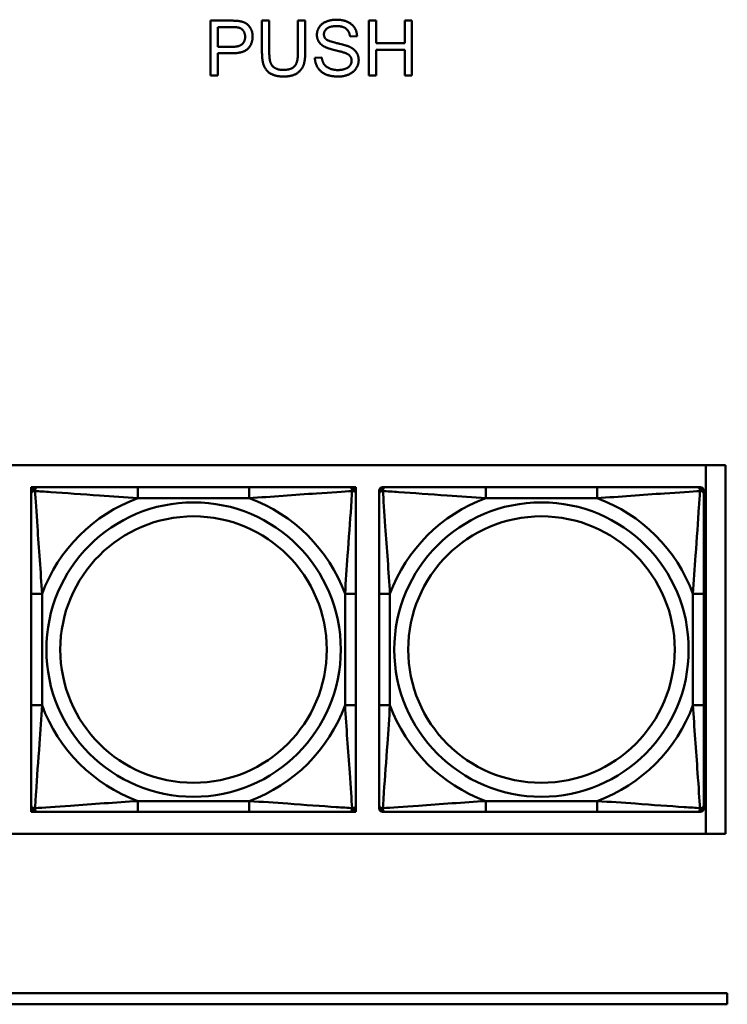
# Model space of a CAD drawing. Header units: inches. Extents: x 9.4 to 55.3, y 0.3 to 33.1.
# Tile 101 of 173: x 30.5 to 31.8, y 14.5 to 16.3. Entities that reach past the tile are written whole.
import ezdxf

# ---------------------------------------------------------------- set-up
doc = ezdxf.new("R2010")
doc.units = ezdxf.units.IN
doc.header["$MEASUREMENT"] = 0
doc.layers.add('Visible Edges(ANSI)', color=7, linetype='Continuous', lineweight=50)
doc.layers.add('Visible Tangent Edges(ANSI)', color=7, linetype='Continuous', lineweight=50)

msp = doc.modelspace()

# ---------------------------------------------------------------- linework, layer by layer
at = {"layer": 'Visible Edges(ANSI)'}
for p, q in [((30.8367, 16.275), (30.8744, 16.275)), ((30.8367, 16.175), (30.8367, 16.275)), ((30.9301, 16.2172), (30.9301, 16.275)), ((30.9301, 16.275), (30.9434, 16.275)), ((30.9434, 16.275), (30.9434, 16.2173)), ((30.9955, 16.2173), (30.9955, 16.275)), ((30.9955, 16.275), (31.0088, 16.275)), ((31.0088, 16.275), (31.0088, 16.2172)), ((31.1246, 16.275), (31.1378, 16.275)), ((31.1246, 16.175), (31.1246, 16.275)), ((31.1378, 16.275), (31.1378, 16.2339)), ((31.1897, 16.2339), (31.1897, 16.275)), ((31.1897, 16.275), (31.2029, 16.275)), ((31.2029, 16.275), (31.2029, 16.175)), ((30.8499, 16.2274), (30.8499, 16.2632)), ((30.8499, 16.2632), (30.8756, 16.2632)), ((31.103, 16.2469), (31.0903, 16.2459)), ((31.1378, 16.2339), (31.1897, 16.2339)), ((30.8758, 16.2274), (30.8499, 16.2274)), ((30.8756, 16.2156), (30.8499, 16.2156)), ((30.8499, 16.2156), (30.8499, 16.175)), ((31.1897, 16.2221), (31.1378, 16.2221)), ((31.1378, 16.2221), (31.1378, 16.175)), ((31.1897, 16.175), (31.1897, 16.2221)), ((31.0263, 16.2071), (31.0388, 16.2082)), ((30.8499, 16.175), (30.8367, 16.175)), ((31.1378, 16.175), (31.1246, 16.175)), ((31.2029, 16.175), (31.1897, 16.175)), ((29.2051, 15.4665), (31.7733, 15.4665)), ((31.7373, 15.4665), (31.7373, 14.796)), ((31.7733, 15.4665), (31.7733, 14.796)), ((30.5103, 15.4262), (30.5162, 15.4262)), ((30.5103, 15.4203), (30.5103, 15.4262)), ((30.5162, 15.4262), (30.5221, 15.4262)), ((30.9067, 15.4262), (30.7044, 15.4262)), ((31.0891, 15.4262), (31.095, 15.4262)), ((31.095, 15.4262), (31.1009, 15.4262)), ((31.1009, 15.4262), (31.1009, 15.4203)), ((31.1492, 15.4262), (31.1551, 15.4262)), ((31.5397, 15.4262), (31.3374, 15.4262)), ((31.722, 15.4262), (31.7279, 15.4262)), ((30.5103, 15.4144), (30.5103, 15.4203)), ((31.1009, 15.4203), (31.1009, 15.4144)), ((31.1433, 15.4144), (31.1433, 15.4203)), ((31.7338, 15.4203), (31.7338, 15.4144)), ((30.5103, 15.2321), (30.5103, 15.0298)), ((31.1009, 15.0298), (31.1009, 15.2321)), ((31.1433, 15.2321), (31.1433, 15.0298)), ((31.7338, 15.0298), (31.7338, 15.2321)), ((30.5103, 14.8415), (30.5103, 14.8474)), ((30.5103, 14.8356), (30.5103, 14.8415)), ((30.5162, 14.8356), (30.5103, 14.8356)), ((30.5221, 14.8356), (30.5162, 14.8356)), ((30.7044, 14.8356), (30.9067, 14.8356)), ((31.095, 14.8356), (31.0891, 14.8356)), ((31.1009, 14.8356), (31.095, 14.8356)), ((31.1009, 14.8474), (31.1009, 14.8415)), ((31.1009, 14.8415), (31.1009, 14.8356)), ((31.1433, 14.8415), (31.1433, 14.8474)), ((31.1551, 14.8356), (31.1492, 14.8356)), ((31.3374, 14.8356), (31.5397, 14.8356)), ((31.7279, 14.8356), (31.722, 14.8356)), ((31.7338, 14.8474), (31.7338, 14.8415)), ((31.7733, 14.796), (29.2051, 14.796)), ((24.3296, 14.5056), (31.7766, 14.5056)), ((31.7766, 14.5056), (31.7766, 14.4856)), ((31.7766, 14.4856), (24.3296, 14.4856))]:
    msp.add_line(p, q, dxfattribs=at)
for centre, radius, start, end in [((30.5162, 15.4203), 0.00591, 90, 180), ((30.5221, 15.4144), 0.0118, 90, 180), ((31.0891, 15.4144), 0.0118, 0, 90), ((31.095, 15.4203), 0.00591, 0, 90), ((31.1492, 15.4203), 0.00591, 90, 180), ((31.1551, 15.4144), 0.0118, 90, 180), ((31.722, 15.4144), 0.0118, 0, 90), ((31.7279, 15.4203), 0.00591, 0, 90), ((30.5221, 14.8474), 0.0118, 180, 270), ((30.5162, 14.8415), 0.00591, 180, 270), ((31.0891, 14.8474), 0.0118, 270, 0), ((31.095, 14.8415), 0.00591, 270, 0), ((31.1551, 14.8474), 0.0118, 180, 270), ((31.1492, 14.8415), 0.00591, 180, 270), ((31.722, 14.8474), 0.0118, 270, 0), ((31.7279, 14.8415), 0.00591, 270, 0)]:
    msp.add_arc(centre, radius, start, end, dxfattribs=at)
for points in [[(30.8744, 16.275), (30.8844, 16.275), (30.8897, 16.274)], [(30.8897, 16.274), (30.897, 16.2728), (30.907, 16.2659), (30.9131, 16.2535), (30.9131, 16.246)], [(31.03, 16.2491), (31.03, 16.2568), (31.0387, 16.2699), (31.0552, 16.2767), (31.0653, 16.2767)], [(31.0659, 16.2651), (31.0538, 16.2651), (31.0428, 16.2562), (31.0428, 16.2501)], [(31.0653, 16.2767), (31.0765, 16.2767), (31.0935, 16.2696), (31.1027, 16.2556), (31.103, 16.2469)], [(31.0903, 16.2459), (31.0893, 16.2554), (31.0775, 16.2651), (31.0659, 16.2651)], [(30.8756, 16.2632), (30.8845, 16.2632), (30.8879, 16.2623)], [(30.9131, 16.246), (30.9131, 16.2333), (30.8968, 16.2156), (30.8756, 16.2156)], [(30.8994, 16.2456), (30.8994, 16.2369), (30.8887, 16.2274), (30.8758, 16.2274)], [(30.8879, 16.2623), (30.8931, 16.2609), (30.8994, 16.2519), (30.8994, 16.2456)], [(31.0442, 16.2274), (31.0371, 16.2312), (31.03, 16.2423), (31.03, 16.2491)], [(31.0428, 16.2501), (31.0428, 16.2446), (31.0467, 16.2411)], [(31.0467, 16.2411), (31.0506, 16.2377), (31.0829, 16.2304), (31.089, 16.2276)], [(31.089, 16.2276), (31.0977, 16.2236), (31.106, 16.2113), (31.106, 16.2033)], [(30.9697, 16.1733), (30.9557, 16.1733), (30.9377, 16.183), (30.9301, 16.2014), (30.9301, 16.2172)], [(30.9434, 16.2173), (30.9434, 16.2043), (30.9482, 16.192), (30.96, 16.1853), (30.9685, 16.1853)], [(30.9685, 16.1853), (30.9831, 16.1853), (30.9955, 16.1985), (30.9955, 16.2173)], [(31.0088, 16.2172), (31.0088, 16.2021), (31.002, 16.1844), (30.9842, 16.1733), (30.9697, 16.1733)], [(31.0815, 16.2162), (31.0775, 16.2178), (31.0498, 16.2244), (31.0442, 16.2274)], [(31.0932, 16.2021), (31.0932, 16.2068), (31.0878, 16.2139), (31.0815, 16.2162)], [(31.069, 16.1733), (31.0554, 16.1733), (31.0371, 16.1812), (31.0266, 16.1971), (31.0263, 16.2071)], [(31.0388, 16.2082), (31.0397, 16.2007), (31.0462, 16.1911), (31.0598, 16.1851), (31.0684, 16.1851)], [(31.0684, 16.1851), (31.0759, 16.1851), (31.0876, 16.1896), (31.0932, 16.1975), (31.0932, 16.2021)], [(31.106, 16.2033), (31.106, 16.1953), (31.0968, 16.1812), (31.0797, 16.1733), (31.069, 16.1733)]]:
    msp.add_open_spline(points, degree=2, dxfattribs=at)
for points, knots in [([(30.7044, 15.4262), (30.6808, 15.4262), (30.6568, 15.4262), (30.6334, 15.4262), (30.6027, 15.4262), (30.5719, 15.4262), (30.5486, 15.4262), (30.5366, 15.4262), (30.527, 15.4262), (30.5221, 15.4262)], [0.2569537, 0.2569537, 0.2569537, 0.2569537, 0.4371919, 0.4371919, 0.4371919, 0.6739428, 0.6739428, 0.6739428, 0.7963818, 0.7963818, 0.7963818, 0.7963818]), ([(31.0891, 15.4262), (31.0833, 15.4262), (31.0708, 15.4262), (31.0556, 15.4262), (31.0322, 15.4262), (31.0031, 15.4262), (30.974, 15.4262), (30.9518, 15.4262), (30.9291, 15.4262), (30.9067, 15.4262)], [-0.7968224, -0.7968224, -0.7968224, -0.7968224, -0.6514613, -0.6514613, -0.6514613, -0.427691, -0.427691, -0.427691, -0.2569517, -0.2569517, -0.2569517, -0.2569517]), ([(31.3374, 15.4262), (31.3137, 15.4262), (31.2897, 15.4262), (31.2664, 15.4262), (31.2357, 15.4262), (31.2048, 15.4262), (31.1816, 15.4262), (31.1695, 15.4262), (31.1599, 15.4262), (31.1551, 15.4262)], [0.2569537, 0.2569537, 0.2569537, 0.2569537, 0.4371919, 0.4371919, 0.4371919, 0.6739428, 0.6739428, 0.6739428, 0.7963818, 0.7963818, 0.7963818, 0.7963818]), ([(31.722, 15.4262), (31.7163, 15.4262), (31.7038, 15.4262), (31.6885, 15.4262), (31.6651, 15.4262), (31.636, 15.4262), (31.6069, 15.4262), (31.5847, 15.4262), (31.5621, 15.4262), (31.5397, 15.4262)], [-0.7968224, -0.7968224, -0.7968224, -0.7968224, -0.6514613, -0.6514613, -0.6514613, -0.427691, -0.427691, -0.427691, -0.2569517, -0.2569517, -0.2569517, -0.2569517]), ([(30.5103, 15.4144), (30.5103, 15.4086), (30.5103, 15.3962), (30.5103, 15.3809), (30.5103, 15.3575), (30.5103, 15.3284), (30.5103, 15.2993), (30.5103, 15.2771), (30.5103, 15.2545), (30.5103, 15.2321)], [-0.7968224, -0.7968224, -0.7968224, -0.7968224, -0.6514613, -0.6514613, -0.6514613, -0.427691, -0.427691, -0.427691, -0.2569517, -0.2569517, -0.2569517, -0.2569517]), ([(31.1009, 15.2321), (31.1009, 15.2557), (31.1009, 15.2797), (31.1009, 15.3031), (31.1009, 15.3338), (31.1009, 15.3646), (31.1009, 15.3879), (31.1009, 15.3999), (31.1009, 15.4095), (31.1009, 15.4144)], [0.2569537, 0.2569537, 0.2569537, 0.2569537, 0.4371919, 0.4371919, 0.4371919, 0.6739428, 0.6739428, 0.6739428, 0.7963818, 0.7963818, 0.7963818, 0.7963818]), ([(31.1433, 15.4144), (31.1433, 15.4086), (31.1433, 15.3962), (31.1433, 15.3809), (31.1433, 15.3575), (31.1433, 15.3284), (31.1433, 15.2993), (31.1433, 15.2771), (31.1433, 15.2545), (31.1433, 15.2321)], [-0.7968224, -0.7968224, -0.7968224, -0.7968224, -0.6514613, -0.6514613, -0.6514613, -0.427691, -0.427691, -0.427691, -0.2569517, -0.2569517, -0.2569517, -0.2569517]), ([(31.7338, 15.2321), (31.7338, 15.2557), (31.7338, 15.2797), (31.7338, 15.3031), (31.7338, 15.3338), (31.7338, 15.3646), (31.7338, 15.3879), (31.7338, 15.3999), (31.7338, 15.4095), (31.7338, 15.4144)], [0.2569537, 0.2569537, 0.2569537, 0.2569537, 0.4371919, 0.4371919, 0.4371919, 0.6739428, 0.6739428, 0.6739428, 0.7963818, 0.7963818, 0.7963818, 0.7963818]), ([(30.5103, 15.0298), (30.5103, 15.0061), (30.5103, 14.9821), (30.5103, 14.9587), (30.5103, 14.9281), (30.5103, 14.8972), (30.5103, 14.8739), (30.5103, 14.8619), (30.5103, 14.8523), (30.5103, 14.8474)], [0.2569537, 0.2569537, 0.2569537, 0.2569537, 0.4371919, 0.4371919, 0.4371919, 0.6739428, 0.6739428, 0.6739428, 0.7963818, 0.7963818, 0.7963818, 0.7963818]), ([(31.1009, 14.8474), (31.1009, 14.8532), (31.1009, 14.8657), (31.1009, 14.8809), (31.1009, 14.9043), (31.1009, 14.9334), (31.1009, 14.9625), (31.1009, 14.9847), (31.1009, 15.0074), (31.1009, 15.0298)], [-0.7968224, -0.7968224, -0.7968224, -0.7968224, -0.6514613, -0.6514613, -0.6514613, -0.427691, -0.427691, -0.427691, -0.2569517, -0.2569517, -0.2569517, -0.2569517]), ([(31.1433, 15.0298), (31.1433, 15.0061), (31.1433, 14.9821), (31.1433, 14.9587), (31.1433, 14.9281), (31.1433, 14.8972), (31.1433, 14.8739), (31.1433, 14.8619), (31.1433, 14.8523), (31.1433, 14.8474)], [0.2569537, 0.2569537, 0.2569537, 0.2569537, 0.4371919, 0.4371919, 0.4371919, 0.6739428, 0.6739428, 0.6739428, 0.7963818, 0.7963818, 0.7963818, 0.7963818]), ([(31.7338, 14.8474), (31.7338, 14.8532), (31.7338, 14.8657), (31.7338, 14.8809), (31.7338, 14.9043), (31.7338, 14.9334), (31.7338, 14.9625), (31.7338, 14.9847), (31.7338, 15.0074), (31.7338, 15.0298)], [-0.7968224, -0.7968224, -0.7968224, -0.7968224, -0.6514613, -0.6514613, -0.6514613, -0.427691, -0.427691, -0.427691, -0.2569517, -0.2569517, -0.2569517, -0.2569517]), ([(30.5221, 14.8356), (30.5279, 14.8356), (30.5403, 14.8356), (30.5556, 14.8356), (30.579, 14.8356), (30.6081, 14.8356), (30.6372, 14.8356), (30.6594, 14.8356), (30.682, 14.8356), (30.7044, 14.8356)], [-0.7968224, -0.7968224, -0.7968224, -0.7968224, -0.6514613, -0.6514613, -0.6514613, -0.427691, -0.427691, -0.427691, -0.2569517, -0.2569517, -0.2569517, -0.2569517]), ([(30.9067, 14.8356), (30.9304, 14.8356), (30.9544, 14.8356), (30.9777, 14.8356), (31.0084, 14.8356), (31.0393, 14.8356), (31.0625, 14.8356), (31.0746, 14.8356), (31.0842, 14.8356), (31.0891, 14.8356)], [0.2569537, 0.2569537, 0.2569537, 0.2569537, 0.4371919, 0.4371919, 0.4371919, 0.6739428, 0.6739428, 0.6739428, 0.7963818, 0.7963818, 0.7963818, 0.7963818]), ([(31.1551, 14.8356), (31.1608, 14.8356), (31.1733, 14.8356), (31.1885, 14.8356), (31.2119, 14.8356), (31.2411, 14.8356), (31.2701, 14.8356), (31.2923, 14.8356), (31.315, 14.8356), (31.3374, 14.8356)], [-0.7968224, -0.7968224, -0.7968224, -0.7968224, -0.6514613, -0.6514613, -0.6514613, -0.427691, -0.427691, -0.427691, -0.2569517, -0.2569517, -0.2569517, -0.2569517]), ([(31.5397, 14.8356), (31.5633, 14.8356), (31.5873, 14.8356), (31.6107, 14.8356), (31.6414, 14.8356), (31.6722, 14.8356), (31.6955, 14.8356), (31.7075, 14.8356), (31.7171, 14.8356), (31.722, 14.8356)], [0.2569537, 0.2569537, 0.2569537, 0.2569537, 0.4371919, 0.4371919, 0.4371919, 0.6739428, 0.6739428, 0.6739428, 0.7963818, 0.7963818, 0.7963818, 0.7963818])]:
    msp.add_open_spline(points, degree=3, knots=knots, dxfattribs=at)
at = {"layer": 'Visible Tangent Edges(ANSI)'}
for p, q in [((30.7044, 15.4262), (30.7044, 15.4065)), ((30.9067, 15.4262), (30.9067, 15.4065)), ((31.3374, 15.4262), (31.3374, 15.4065)), ((31.5397, 15.4262), (31.5397, 15.4065)), ((30.7044, 15.4065), (30.9067, 15.4065)), ((31.3374, 15.4065), (31.5397, 15.4065)), ((30.5103, 15.2321), (30.53, 15.2321)), ((30.53, 15.0298), (30.53, 15.2321)), ((31.0812, 15.2321), (31.0812, 15.0298)), ((31.1009, 15.2321), (31.0812, 15.2321)), ((31.1433, 15.2321), (31.1629, 15.2321)), ((31.1629, 15.0298), (31.1629, 15.2321)), ((31.7141, 15.2321), (31.7141, 15.0298)), ((31.7338, 15.2321), (31.7141, 15.2321)), ((30.5103, 15.0298), (30.53, 15.0298)), ((31.1009, 15.0298), (31.0812, 15.0298)), ((31.1433, 15.0298), (31.1629, 15.0298)), ((31.7338, 15.0298), (31.7141, 15.0298)), ((30.9067, 14.8553), (30.7044, 14.8553)), ((30.7044, 14.8356), (30.7044, 14.8553)), ((30.9067, 14.8356), (30.9067, 14.8553)), ((31.5397, 14.8553), (31.3374, 14.8553)), ((31.3374, 14.8356), (31.3374, 14.8553)), ((31.5397, 14.8356), (31.5397, 14.8553))]:
    msp.add_line(p, q, dxfattribs=at)
for centre, radius in [((30.8056, 15.1309), 0.2678), ((31.4385, 15.1309), 0.2678), ((30.8056, 15.1309), 0.2424), ((31.4385, 15.1309), 0.2424)]:
    msp.add_circle(centre, radius, dxfattribs=at)
for centre, start, end in [((30.8056, 15.1309), 110.1547, 159.8453), ((30.8056, 15.1309), 20.1547, 69.8453), ((31.4385, 15.1309), 110.1547, 159.8453), ((31.4385, 15.1309), 20.1547, 69.8453), ((30.8056, 15.1309), 200.1547, 249.8453), ((30.8056, 15.1309), 290.1547, 339.8453), ((31.4385, 15.1309), 200.1547, 249.8453), ((31.4385, 15.1309), 290.1547, 339.8453)]:
    msp.add_arc(centre, 0.2936, start, end, dxfattribs=at)
for points, knots in [([(30.5172, 15.4193), (30.5171, 15.4202), (30.5172, 15.4209), (30.5174, 15.4224), (30.5176, 15.423), (30.5181, 15.424), (30.5183, 15.4243), (30.5186, 15.4247), (30.5187, 15.4248), (30.519, 15.4251), (30.5192, 15.4253), (30.5198, 15.4257), (30.5202, 15.4259), (30.5211, 15.4261), (30.5216, 15.4262), (30.5221, 15.4262)], [-0.00023197, -0.00023197, -0.00023197, -0.00023197, 0.00913095, 0.00913095, 0.01983142, 0.01983142, 0.02651922, 0.02651922, 0.02986312, 0.02986312, 0.03521335, 0.03521335, 0.04377373, 0.04377373, 0.0532704, 0.0532704, 0.0532704, 0.0532704]), ([(31.0891, 15.4262), (31.0896, 15.4262), (31.0901, 15.4261), (31.091, 15.4259), (31.0914, 15.4257), (31.0919, 15.4253), (31.0921, 15.4251), (31.0925, 15.4248), (31.0926, 15.4247), (31.0929, 15.4243), (31.0931, 15.424), (31.0935, 15.423), (31.0937, 15.4224), (31.094, 15.4209), (31.094, 15.4202), (31.094, 15.4193)], [-0.0532704, -0.0532704, -0.0532704, -0.0532704, -0.04377373, -0.04377373, -0.03521335, -0.03521335, -0.02986312, -0.02986312, -0.02651922, -0.02651922, -0.01983142, -0.01983142, -0.00913095, -0.00913095, 0.00023197, 0.00023197, 0.00023197, 0.00023197]), ([(31.1501, 15.4193), (31.1501, 15.4202), (31.1501, 15.4209), (31.1504, 15.4224), (31.1506, 15.423), (31.151, 15.424), (31.1512, 15.4243), (31.1515, 15.4247), (31.1516, 15.4248), (31.152, 15.4251), (31.1522, 15.4253), (31.1527, 15.4257), (31.1531, 15.4259), (31.154, 15.4261), (31.1545, 15.4262), (31.1551, 15.4262)], [-0.00023197, -0.00023197, -0.00023197, -0.00023197, 0.00913095, 0.00913095, 0.01983142, 0.01983142, 0.02651922, 0.02651922, 0.02986312, 0.02986312, 0.03521335, 0.03521335, 0.04377373, 0.04377373, 0.0532704, 0.0532704, 0.0532704, 0.0532704]), ([(31.722, 15.4262), (31.7225, 15.4262), (31.723, 15.4261), (31.7239, 15.4259), (31.7243, 15.4257), (31.7249, 15.4253), (31.7251, 15.4251), (31.7254, 15.4248), (31.7255, 15.4247), (31.7258, 15.4243), (31.726, 15.424), (31.7265, 15.423), (31.7267, 15.4224), (31.7269, 15.4209), (31.727, 15.4202), (31.7269, 15.4193)], [-0.0532704, -0.0532704, -0.0532704, -0.0532704, -0.04377373, -0.04377373, -0.03521335, -0.03521335, -0.02986312, -0.02986312, -0.02651922, -0.02651922, -0.01983142, -0.01983142, -0.00913095, -0.00913095, 0.00023197, 0.00023197, 0.00023197, 0.00023197]), ([(30.5103, 15.4144), (30.5103, 15.4149), (30.5104, 15.4154), (30.5106, 15.4163), (30.5108, 15.4167), (30.5112, 15.4173), (30.5114, 15.4175), (30.5117, 15.4178), (30.5118, 15.4179), (30.5122, 15.4182), (30.5125, 15.4184), (30.5135, 15.4189), (30.5141, 15.4191), (30.5156, 15.4193), (30.5163, 15.4194), (30.5172, 15.4193)], [-0.0532704, -0.0532704, -0.0532704, -0.0532704, -0.04377373, -0.04377373, -0.03521335, -0.03521335, -0.02986312, -0.02986312, -0.02651922, -0.02651922, -0.01983142, -0.01983142, -0.00913095, -0.00913095, 0.00023197, 0.00023197, 0.00023197, 0.00023197]), ([(30.5172, 15.4193), (30.5248, 15.4188), (30.5348, 15.4182), (30.5719, 15.4157), (30.6036, 15.4134), (30.6578, 15.4095), (30.6811, 15.4079), (30.7044, 15.4065)], [-0.7478145, -0.7478145, -0.7478145, -0.7478145, -0.6493253, -0.6493253, -0.427691, -0.427691, -0.2569537, -0.2569537, -0.2569537, -0.2569537]), ([(30.53, 15.2321), (30.5276, 15.2725), (30.5243, 15.3149), (30.5197, 15.3806), (30.5181, 15.405), (30.5172, 15.4193)], [0.2569517, 0.2569517, 0.2569517, 0.2569517, 0.5559983, 0.5559983, 0.7482818, 0.7482818, 0.7482818, 0.7482818]), ([(30.9067, 15.4065), (30.9472, 15.4089), (30.9896, 15.4122), (31.0552, 15.4168), (31.0797, 15.4184), (31.094, 15.4193)], [0.2569517, 0.2569517, 0.2569517, 0.2569517, 0.5559983, 0.5559983, 0.7482818, 0.7482818, 0.7482818, 0.7482818]), ([(31.094, 15.4193), (31.0935, 15.4117), (31.0929, 15.4017), (31.0904, 15.3646), (31.0881, 15.3329), (31.0842, 15.2787), (31.0826, 15.2554), (31.0812, 15.2321)], [-0.7478145, -0.7478145, -0.7478145, -0.7478145, -0.6493253, -0.6493253, -0.427691, -0.427691, -0.2569537, -0.2569537, -0.2569537, -0.2569537]), ([(31.094, 15.4193), (31.0948, 15.4194), (31.0956, 15.4193), (31.097, 15.4191), (31.0977, 15.4189), (31.0986, 15.4184), (31.0989, 15.4182), (31.0994, 15.4179), (31.0995, 15.4178), (31.0998, 15.4175), (31.1, 15.4173), (31.1004, 15.4167), (31.1005, 15.4163), (31.1008, 15.4154), (31.1009, 15.4149), (31.1009, 15.4144)], [-0.00023197, -0.00023197, -0.00023197, -0.00023197, 0.00913095, 0.00913095, 0.01983142, 0.01983142, 0.02651922, 0.02651922, 0.02986312, 0.02986312, 0.03521335, 0.03521335, 0.04377373, 0.04377373, 0.0532704, 0.0532704, 0.0532704, 0.0532704]), ([(31.1433, 15.4144), (31.1433, 15.4149), (31.1433, 15.4154), (31.1436, 15.4163), (31.1438, 15.4167), (31.1441, 15.4173), (31.1443, 15.4175), (31.1446, 15.4178), (31.1447, 15.4179), (31.1452, 15.4182), (31.1455, 15.4184), (31.1464, 15.4189), (31.1471, 15.4191), (31.1485, 15.4193), (31.1493, 15.4194), (31.1501, 15.4193)], [-0.0532704, -0.0532704, -0.0532704, -0.0532704, -0.04377373, -0.04377373, -0.03521335, -0.03521335, -0.02986312, -0.02986312, -0.02651922, -0.02651922, -0.01983142, -0.01983142, -0.00913095, -0.00913095, 0.00023197, 0.00023197, 0.00023197, 0.00023197]), ([(31.1501, 15.4193), (31.1578, 15.4188), (31.1678, 15.4182), (31.2048, 15.4157), (31.2365, 15.4134), (31.2908, 15.4095), (31.314, 15.4079), (31.3374, 15.4065)], [-0.7478145, -0.7478145, -0.7478145, -0.7478145, -0.6493253, -0.6493253, -0.427691, -0.427691, -0.2569537, -0.2569537, -0.2569537, -0.2569537]), ([(31.1629, 15.2321), (31.1605, 15.2725), (31.1572, 15.3149), (31.1526, 15.3806), (31.151, 15.405), (31.1501, 15.4193)], [0.2569517, 0.2569517, 0.2569517, 0.2569517, 0.5559983, 0.5559983, 0.7482818, 0.7482818, 0.7482818, 0.7482818]), ([(31.5397, 15.4065), (31.5801, 15.4089), (31.6225, 15.4122), (31.6882, 15.4168), (31.7126, 15.4184), (31.7269, 15.4193)], [0.2569517, 0.2569517, 0.2569517, 0.2569517, 0.5559983, 0.5559983, 0.7482818, 0.7482818, 0.7482818, 0.7482818]), ([(31.7269, 15.4193), (31.7265, 15.4117), (31.7258, 15.4017), (31.7233, 15.3646), (31.7211, 15.3329), (31.7172, 15.2787), (31.7155, 15.2554), (31.7141, 15.2321)], [-0.7478145, -0.7478145, -0.7478145, -0.7478145, -0.6493253, -0.6493253, -0.427691, -0.427691, -0.2569537, -0.2569537, -0.2569537, -0.2569537]), ([(31.7269, 15.4193), (31.7278, 15.4194), (31.7285, 15.4193), (31.73, 15.4191), (31.7307, 15.4189), (31.7316, 15.4184), (31.7319, 15.4182), (31.7323, 15.4179), (31.7324, 15.4178), (31.7327, 15.4175), (31.7329, 15.4173), (31.7333, 15.4167), (31.7335, 15.4163), (31.7337, 15.4154), (31.7338, 15.4149), (31.7338, 15.4144)], [-0.00023197, -0.00023197, -0.00023197, -0.00023197, 0.00913095, 0.00913095, 0.01983142, 0.01983142, 0.02651922, 0.02651922, 0.02986312, 0.02986312, 0.03521335, 0.03521335, 0.04377373, 0.04377373, 0.0532704, 0.0532704, 0.0532704, 0.0532704]), ([(30.5172, 14.8425), (30.5177, 14.8501), (30.5183, 14.8602), (30.5208, 14.8972), (30.5231, 14.9289), (30.527, 14.9832), (30.5286, 15.0064), (30.53, 15.0298)], [-0.7478145, -0.7478145, -0.7478145, -0.7478145, -0.6493253, -0.6493253, -0.427691, -0.427691, -0.2569537, -0.2569537, -0.2569537, -0.2569537]), ([(31.0812, 15.0298), (31.0836, 14.9893), (31.0869, 14.9469), (31.0915, 14.8813), (31.0931, 14.8568), (31.094, 14.8425)], [0.2569517, 0.2569517, 0.2569517, 0.2569517, 0.5559983, 0.5559983, 0.7482818, 0.7482818, 0.7482818, 0.7482818]), ([(31.1501, 14.8425), (31.1506, 14.8501), (31.1512, 14.8602), (31.1537, 14.8972), (31.156, 14.9289), (31.1599, 14.9832), (31.1615, 15.0064), (31.1629, 15.0298)], [-0.7478145, -0.7478145, -0.7478145, -0.7478145, -0.6493253, -0.6493253, -0.427691, -0.427691, -0.2569537, -0.2569537, -0.2569537, -0.2569537]), ([(31.7141, 15.0298), (31.7165, 14.9893), (31.7198, 14.9469), (31.7244, 14.8813), (31.726, 14.8568), (31.7269, 14.8425)], [0.2569517, 0.2569517, 0.2569517, 0.2569517, 0.5559983, 0.5559983, 0.7482818, 0.7482818, 0.7482818, 0.7482818]), ([(30.7044, 14.8553), (30.664, 14.8529), (30.6216, 14.8496), (30.5559, 14.845), (30.5315, 14.8434), (30.5172, 14.8425)], [0.2569517, 0.2569517, 0.2569517, 0.2569517, 0.5559983, 0.5559983, 0.7482818, 0.7482818, 0.7482818, 0.7482818]), ([(31.094, 14.8425), (31.0864, 14.843), (31.0763, 14.8436), (31.0393, 14.8461), (31.0076, 14.8484), (30.9533, 14.8523), (30.9301, 14.8539), (30.9067, 14.8553)], [-0.7478145, -0.7478145, -0.7478145, -0.7478145, -0.6493253, -0.6493253, -0.427691, -0.427691, -0.2569537, -0.2569537, -0.2569537, -0.2569537]), ([(31.3374, 14.8553), (31.2969, 14.8529), (31.2545, 14.8496), (31.1889, 14.845), (31.1645, 14.8434), (31.1501, 14.8425)], [0.2569517, 0.2569517, 0.2569517, 0.2569517, 0.5559983, 0.5559983, 0.7482818, 0.7482818, 0.7482818, 0.7482818]), ([(31.7269, 14.8425), (31.7193, 14.843), (31.7093, 14.8436), (31.6722, 14.8461), (31.6405, 14.8484), (31.5863, 14.8523), (31.563, 14.8539), (31.5397, 14.8553)], [-0.7478145, -0.7478145, -0.7478145, -0.7478145, -0.6493253, -0.6493253, -0.427691, -0.427691, -0.2569537, -0.2569537, -0.2569537, -0.2569537]), ([(30.5172, 14.8425), (30.5163, 14.8425), (30.5156, 14.8425), (30.5141, 14.8428), (30.5135, 14.843), (30.5125, 14.8434), (30.5122, 14.8436), (30.5118, 14.8439), (30.5117, 14.844), (30.5114, 14.8443), (30.5112, 14.8446), (30.5108, 14.8451), (30.5106, 14.8455), (30.5104, 14.8464), (30.5103, 14.8469), (30.5103, 14.8474)], [-0.00023197, -0.00023197, -0.00023197, -0.00023197, 0.00913095, 0.00913095, 0.01983142, 0.01983142, 0.02651922, 0.02651922, 0.02986312, 0.02986312, 0.03521335, 0.03521335, 0.04377373, 0.04377373, 0.0532704, 0.0532704, 0.0532704, 0.0532704]), ([(30.5221, 14.8356), (30.5216, 14.8356), (30.5211, 14.8357), (30.5202, 14.836), (30.5198, 14.8361), (30.5192, 14.8365), (30.519, 14.8367), (30.5187, 14.837), (30.5186, 14.8371), (30.5183, 14.8375), (30.5181, 14.8379), (30.5176, 14.8388), (30.5174, 14.8394), (30.5172, 14.8409), (30.5171, 14.8416), (30.5172, 14.8425)], [-0.0532704, -0.0532704, -0.0532704, -0.0532704, -0.04377373, -0.04377373, -0.03521335, -0.03521335, -0.02986312, -0.02986312, -0.02651922, -0.02651922, -0.01983142, -0.01983142, -0.00913095, -0.00913095, 0.00023197, 0.00023197, 0.00023197, 0.00023197]), ([(31.094, 14.8425), (31.094, 14.8416), (31.094, 14.8409), (31.0937, 14.8394), (31.0935, 14.8388), (31.0931, 14.8379), (31.0929, 14.8375), (31.0926, 14.8371), (31.0925, 14.837), (31.0921, 14.8367), (31.0919, 14.8365), (31.0914, 14.8361), (31.091, 14.836), (31.0901, 14.8357), (31.0896, 14.8356), (31.0891, 14.8356)], [-0.00023197, -0.00023197, -0.00023197, -0.00023197, 0.00913095, 0.00913095, 0.01983142, 0.01983142, 0.02651922, 0.02651922, 0.02986312, 0.02986312, 0.03521335, 0.03521335, 0.04377373, 0.04377373, 0.0532704, 0.0532704, 0.0532704, 0.0532704]), ([(31.1009, 14.8474), (31.1009, 14.8469), (31.1008, 14.8464), (31.1005, 14.8455), (31.1004, 14.8451), (31.1, 14.8446), (31.0998, 14.8443), (31.0995, 14.844), (31.0994, 14.8439), (31.0989, 14.8436), (31.0986, 14.8434), (31.0977, 14.843), (31.097, 14.8428), (31.0956, 14.8425), (31.0948, 14.8425), (31.094, 14.8425)], [-0.0532704, -0.0532704, -0.0532704, -0.0532704, -0.04377373, -0.04377373, -0.03521335, -0.03521335, -0.02986312, -0.02986312, -0.02651922, -0.02651922, -0.01983142, -0.01983142, -0.00913095, -0.00913095, 0.00023197, 0.00023197, 0.00023197, 0.00023197]), ([(31.1501, 14.8425), (31.1493, 14.8425), (31.1485, 14.8425), (31.1471, 14.8428), (31.1464, 14.843), (31.1455, 14.8434), (31.1452, 14.8436), (31.1447, 14.8439), (31.1446, 14.844), (31.1443, 14.8443), (31.1441, 14.8446), (31.1438, 14.8451), (31.1436, 14.8455), (31.1433, 14.8464), (31.1433, 14.8469), (31.1433, 14.8474)], [-0.00023197, -0.00023197, -0.00023197, -0.00023197, 0.00913095, 0.00913095, 0.01983142, 0.01983142, 0.02651922, 0.02651922, 0.02986312, 0.02986312, 0.03521335, 0.03521335, 0.04377373, 0.04377373, 0.0532704, 0.0532704, 0.0532704, 0.0532704]), ([(31.1551, 14.8356), (31.1545, 14.8356), (31.154, 14.8357), (31.1531, 14.836), (31.1527, 14.8361), (31.1522, 14.8365), (31.152, 14.8367), (31.1516, 14.837), (31.1515, 14.8371), (31.1512, 14.8375), (31.151, 14.8379), (31.1506, 14.8388), (31.1504, 14.8394), (31.1501, 14.8409), (31.1501, 14.8416), (31.1501, 14.8425)], [-0.0532704, -0.0532704, -0.0532704, -0.0532704, -0.04377373, -0.04377373, -0.03521335, -0.03521335, -0.02986312, -0.02986312, -0.02651922, -0.02651922, -0.01983142, -0.01983142, -0.00913095, -0.00913095, 0.00023197, 0.00023197, 0.00023197, 0.00023197]), ([(31.7269, 14.8425), (31.727, 14.8416), (31.7269, 14.8409), (31.7267, 14.8394), (31.7265, 14.8388), (31.726, 14.8379), (31.7258, 14.8375), (31.7255, 14.8371), (31.7254, 14.837), (31.7251, 14.8367), (31.7249, 14.8365), (31.7243, 14.8361), (31.7239, 14.836), (31.723, 14.8357), (31.7225, 14.8356), (31.722, 14.8356)], [-0.00023197, -0.00023197, -0.00023197, -0.00023197, 0.00913095, 0.00913095, 0.01983142, 0.01983142, 0.02651922, 0.02651922, 0.02986312, 0.02986312, 0.03521335, 0.03521335, 0.04377373, 0.04377373, 0.0532704, 0.0532704, 0.0532704, 0.0532704]), ([(31.7338, 14.8474), (31.7338, 14.8469), (31.7337, 14.8464), (31.7335, 14.8455), (31.7333, 14.8451), (31.7329, 14.8446), (31.7327, 14.8443), (31.7324, 14.844), (31.7323, 14.8439), (31.7319, 14.8436), (31.7316, 14.8434), (31.7307, 14.843), (31.73, 14.8428), (31.7285, 14.8425), (31.7278, 14.8425), (31.7269, 14.8425)], [-0.0532704, -0.0532704, -0.0532704, -0.0532704, -0.04377373, -0.04377373, -0.03521335, -0.03521335, -0.02986312, -0.02986312, -0.02651922, -0.02651922, -0.01983142, -0.01983142, -0.00913095, -0.00913095, 0.00023197, 0.00023197, 0.00023197, 0.00023197])]:
    msp.add_open_spline(points, degree=3, knots=knots, dxfattribs=at)

doc.saveas('drawing.dxf')
